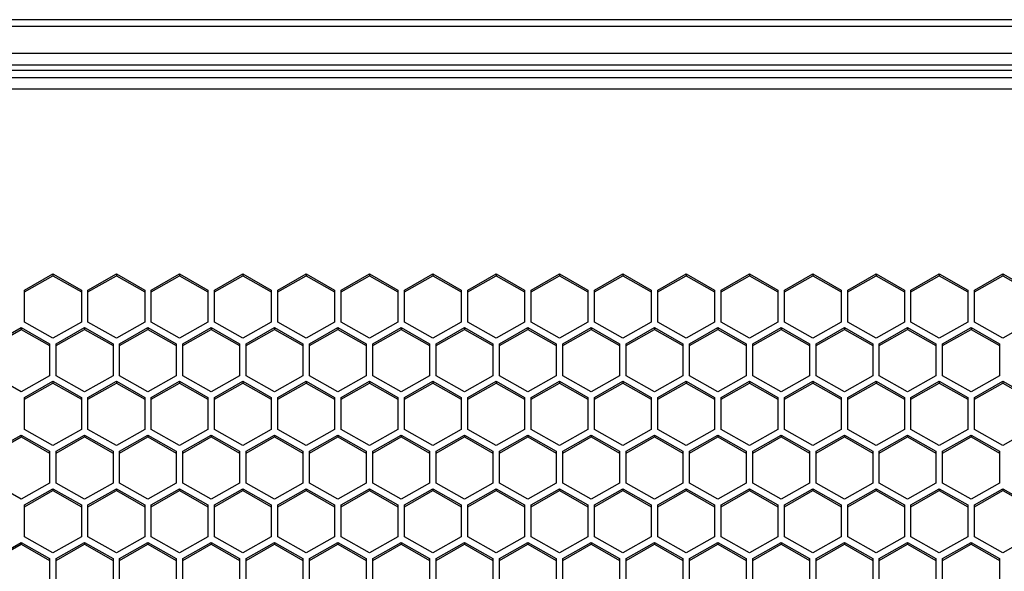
# Model space of a CAD drawing. Header units: millimetres. Extents: x -4202 to 34589, y -2795 to 14011.
# Tile 100 of 118: x -3376.51 to -3365.57, y 3241.28 to 3247.41. Entities that reach past the tile are written whole.
import ezdxf

# ---------------------------------------------------------------- set-up
doc = ezdxf.new("R2010")
doc.units = ezdxf.units.MM

msp = doc.modelspace()

# ---------------------------------------------------------------- linework, layer by layer
at = {"color": 7, "linetype": 'Continuous'}
for p, q in [((-3346.436, 3247.414), (-3511.276, 3247.414)), ((-3346.436, 3247.338), (-3511.276, 3247.338)), ((-3346.436, 3247.038), (-3511.276, 3247.038)), ((-3347.591, 3246.907), (-3510.131, 3246.907)), ((-3510.131, 3246.852), (-3347.591, 3246.852)), ((-3495.326, 3246.77), (-3347.591, 3246.77)), ((-3495.326, 3246.644), (-3347.591, 3246.644)), ((-3376.459, 3244.409), (-3376.144, 3244.588)), ((-3376.459, 3244.389), (-3376.144, 3244.567)), ((-3376.144, 3244.588), (-3376.144, 3244.567)), ((-3376.144, 3244.588), (-3375.829, 3244.409)), ((-3376.144, 3244.567), (-3375.829, 3244.389)), ((-3375.755, 3244.409), (-3375.44, 3244.588)), ((-3375.755, 3244.389), (-3375.44, 3244.567)), ((-3375.44, 3244.588), (-3375.44, 3244.567)), ((-3375.44, 3244.588), (-3375.125, 3244.409)), ((-3375.44, 3244.567), (-3375.125, 3244.389)), ((-3375.052, 3244.409), (-3374.737, 3244.588)), ((-3375.052, 3244.389), (-3374.737, 3244.567)), ((-3374.737, 3244.588), (-3374.737, 3244.567)), ((-3374.737, 3244.588), (-3374.422, 3244.409)), ((-3374.737, 3244.567), (-3374.422, 3244.389)), ((-3374.348, 3244.409), (-3374.033, 3244.588)), ((-3374.348, 3244.389), (-3374.033, 3244.567)), ((-3374.033, 3244.588), (-3374.033, 3244.567)), ((-3374.033, 3244.588), (-3373.718, 3244.409)), ((-3374.033, 3244.567), (-3373.718, 3244.389)), ((-3373.645, 3244.409), (-3373.33, 3244.588)), ((-3373.645, 3244.389), (-3373.33, 3244.567)), ((-3373.33, 3244.588), (-3373.33, 3244.567)), ((-3373.33, 3244.588), (-3373.015, 3244.409)), ((-3373.33, 3244.567), (-3373.015, 3244.389)), ((-3372.941, 3244.409), (-3372.626, 3244.588)), ((-3372.941, 3244.389), (-3372.626, 3244.567)), ((-3372.626, 3244.588), (-3372.626, 3244.567)), ((-3372.626, 3244.588), (-3372.311, 3244.409)), ((-3372.626, 3244.567), (-3372.311, 3244.389)), ((-3372.238, 3244.409), (-3371.923, 3244.588)), ((-3372.238, 3244.389), (-3371.923, 3244.567)), ((-3371.923, 3244.588), (-3371.923, 3244.567)), ((-3371.923, 3244.588), (-3371.608, 3244.409)), ((-3371.923, 3244.567), (-3371.608, 3244.389)), ((-3371.534, 3244.409), (-3371.219, 3244.588)), ((-3371.534, 3244.389), (-3371.219, 3244.567)), ((-3371.219, 3244.588), (-3371.219, 3244.567)), ((-3371.219, 3244.588), (-3370.904, 3244.409)), ((-3371.219, 3244.567), (-3370.904, 3244.389)), ((-3370.831, 3244.409), (-3370.516, 3244.588)), ((-3370.831, 3244.389), (-3370.516, 3244.567)), ((-3370.516, 3244.588), (-3370.516, 3244.567)), ((-3370.516, 3244.588), (-3370.201, 3244.409)), ((-3370.516, 3244.567), (-3370.201, 3244.389)), ((-3370.127, 3244.409), (-3369.812, 3244.588)), ((-3370.127, 3244.389), (-3369.812, 3244.567)), ((-3369.812, 3244.588), (-3369.812, 3244.567)), ((-3369.812, 3244.588), (-3369.497, 3244.409)), ((-3369.812, 3244.567), (-3369.497, 3244.389)), ((-3369.424, 3244.409), (-3369.109, 3244.588)), ((-3369.424, 3244.389), (-3369.109, 3244.567)), ((-3369.109, 3244.588), (-3369.109, 3244.567)), ((-3369.109, 3244.588), (-3368.794, 3244.409)), ((-3369.109, 3244.567), (-3368.794, 3244.389)), ((-3368.72, 3244.409), (-3368.405, 3244.588)), ((-3368.72, 3244.389), (-3368.405, 3244.567)), ((-3368.405, 3244.588), (-3368.405, 3244.567)), ((-3368.405, 3244.588), (-3368.09, 3244.409)), ((-3368.405, 3244.567), (-3368.09, 3244.389)), ((-3368.017, 3244.409), (-3367.702, 3244.588)), ((-3368.017, 3244.389), (-3367.702, 3244.567)), ((-3367.702, 3244.588), (-3367.702, 3244.567)), ((-3367.702, 3244.588), (-3367.387, 3244.409)), ((-3367.702, 3244.567), (-3367.387, 3244.389)), ((-3367.313, 3244.409), (-3366.998, 3244.588)), ((-3367.313, 3244.389), (-3366.998, 3244.567)), ((-3366.998, 3244.588), (-3366.998, 3244.567)), ((-3366.998, 3244.588), (-3366.683, 3244.409)), ((-3366.998, 3244.567), (-3366.683, 3244.389)), ((-3366.61, 3244.409), (-3366.295, 3244.588)), ((-3366.61, 3244.389), (-3366.295, 3244.567)), ((-3366.295, 3244.588), (-3366.295, 3244.567)), ((-3366.295, 3244.588), (-3365.98, 3244.409)), ((-3366.295, 3244.567), (-3365.98, 3244.389)), ((-3365.906, 3244.409), (-3365.591, 3244.588)), ((-3365.906, 3244.389), (-3365.591, 3244.567)), ((-3365.591, 3244.588), (-3365.591, 3244.567)), ((-3365.591, 3244.588), (-3365.276, 3244.409)), ((-3365.591, 3244.567), (-3365.276, 3244.389)), ((-3376.459, 3244.053), (-3376.459, 3244.409)), ((-3375.829, 3244.409), (-3375.829, 3244.053)), ((-3375.755, 3244.053), (-3375.755, 3244.409)), ((-3375.125, 3244.409), (-3375.125, 3244.053)), ((-3375.052, 3244.053), (-3375.052, 3244.409)), ((-3374.422, 3244.409), (-3374.422, 3244.053)), ((-3374.348, 3244.053), (-3374.348, 3244.409)), ((-3373.718, 3244.409), (-3373.718, 3244.053)), ((-3373.645, 3244.053), (-3373.645, 3244.409)), ((-3373.015, 3244.409), (-3373.015, 3244.053)), ((-3372.941, 3244.053), (-3372.941, 3244.409)), ((-3372.311, 3244.409), (-3372.311, 3244.053)), ((-3372.238, 3244.053), (-3372.238, 3244.409)), ((-3371.608, 3244.409), (-3371.608, 3244.053)), ((-3371.534, 3244.053), (-3371.534, 3244.409)), ((-3370.904, 3244.409), (-3370.904, 3244.053)), ((-3370.831, 3244.053), (-3370.831, 3244.409)), ((-3370.201, 3244.409), (-3370.201, 3244.053)), ((-3370.127, 3244.053), (-3370.127, 3244.409)), ((-3369.497, 3244.409), (-3369.497, 3244.053)), ((-3369.424, 3244.053), (-3369.424, 3244.409)), ((-3368.794, 3244.409), (-3368.794, 3244.053)), ((-3368.72, 3244.053), (-3368.72, 3244.409)), ((-3368.09, 3244.409), (-3368.09, 3244.053)), ((-3368.017, 3244.053), (-3368.017, 3244.409)), ((-3367.387, 3244.409), (-3367.387, 3244.053)), ((-3367.313, 3244.053), (-3367.313, 3244.409)), ((-3366.683, 3244.409), (-3366.683, 3244.053)), ((-3366.61, 3244.053), (-3366.61, 3244.409)), ((-3365.98, 3244.409), (-3365.98, 3244.053)), ((-3365.906, 3244.053), (-3365.906, 3244.409)), ((-3376.144, 3243.875), (-3376.459, 3244.053)), ((-3375.829, 3244.053), (-3376.144, 3243.875)), ((-3375.44, 3243.875), (-3375.755, 3244.053)), ((-3375.125, 3244.053), (-3375.44, 3243.875)), ((-3374.737, 3243.875), (-3375.052, 3244.053)), ((-3374.422, 3244.053), (-3374.737, 3243.875)), ((-3374.033, 3243.875), (-3374.348, 3244.053)), ((-3373.718, 3244.053), (-3374.033, 3243.875)), ((-3373.33, 3243.875), (-3373.645, 3244.053)), ((-3373.015, 3244.053), (-3373.33, 3243.875)), ((-3372.626, 3243.875), (-3372.941, 3244.053)), ((-3372.311, 3244.053), (-3372.626, 3243.875)), ((-3371.923, 3243.875), (-3372.238, 3244.053)), ((-3371.608, 3244.053), (-3371.923, 3243.875)), ((-3371.219, 3243.875), (-3371.534, 3244.053)), ((-3370.904, 3244.053), (-3371.219, 3243.875)), ((-3370.516, 3243.875), (-3370.831, 3244.053)), ((-3370.201, 3244.053), (-3370.516, 3243.875)), ((-3369.812, 3243.875), (-3370.127, 3244.053)), ((-3369.497, 3244.053), (-3369.812, 3243.875)), ((-3369.109, 3243.875), (-3369.424, 3244.053)), ((-3368.794, 3244.053), (-3369.109, 3243.875)), ((-3368.405, 3243.875), (-3368.72, 3244.053)), ((-3368.09, 3244.053), (-3368.405, 3243.875)), ((-3367.702, 3243.875), (-3368.017, 3244.053)), ((-3367.387, 3244.053), (-3367.702, 3243.875)), ((-3366.998, 3243.875), (-3367.313, 3244.053)), ((-3366.683, 3244.053), (-3366.998, 3243.875)), ((-3366.295, 3243.875), (-3366.61, 3244.053)), ((-3365.98, 3244.053), (-3366.295, 3243.875)), ((-3365.591, 3243.875), (-3365.906, 3244.053)), ((-3365.276, 3244.053), (-3365.591, 3243.875)), ((-3376.811, 3243.812), (-3376.496, 3243.991)), ((-3376.811, 3243.792), (-3376.496, 3243.97)), ((-3376.496, 3243.991), (-3376.496, 3243.97)), ((-3376.496, 3243.991), (-3376.181, 3243.812)), ((-3376.496, 3243.97), (-3376.181, 3243.792)), ((-3376.107, 3243.812), (-3375.792, 3243.991)), ((-3376.107, 3243.792), (-3375.792, 3243.97)), ((-3375.792, 3243.991), (-3375.792, 3243.97)), ((-3375.792, 3243.991), (-3375.477, 3243.812)), ((-3375.792, 3243.97), (-3375.477, 3243.792)), ((-3375.404, 3243.812), (-3375.089, 3243.991)), ((-3375.404, 3243.792), (-3375.089, 3243.97)), ((-3375.089, 3243.991), (-3375.089, 3243.97)), ((-3375.089, 3243.991), (-3374.774, 3243.812)), ((-3375.089, 3243.97), (-3374.774, 3243.792)), ((-3374.7, 3243.812), (-3374.385, 3243.991)), ((-3374.7, 3243.792), (-3374.385, 3243.97)), ((-3374.385, 3243.991), (-3374.385, 3243.97)), ((-3374.385, 3243.991), (-3374.07, 3243.812)), ((-3374.385, 3243.97), (-3374.07, 3243.792)), ((-3373.997, 3243.812), (-3373.682, 3243.991)), ((-3373.997, 3243.792), (-3373.682, 3243.97)), ((-3373.682, 3243.991), (-3373.682, 3243.97)), ((-3373.682, 3243.991), (-3373.367, 3243.812)), ((-3373.682, 3243.97), (-3373.367, 3243.792)), ((-3373.293, 3243.812), (-3372.978, 3243.991)), ((-3373.293, 3243.792), (-3372.978, 3243.97)), ((-3372.978, 3243.991), (-3372.978, 3243.97)), ((-3372.978, 3243.991), (-3372.663, 3243.812)), ((-3372.978, 3243.97), (-3372.663, 3243.792)), ((-3372.59, 3243.812), (-3372.275, 3243.991)), ((-3372.59, 3243.792), (-3372.275, 3243.97)), ((-3372.275, 3243.991), (-3372.275, 3243.97)), ((-3372.275, 3243.991), (-3371.96, 3243.812)), ((-3372.275, 3243.97), (-3371.96, 3243.792)), ((-3371.886, 3243.812), (-3371.571, 3243.991)), ((-3371.886, 3243.792), (-3371.571, 3243.97)), ((-3371.571, 3243.991), (-3371.571, 3243.97)), ((-3371.571, 3243.991), (-3371.256, 3243.812)), ((-3371.571, 3243.97), (-3371.256, 3243.792)), ((-3371.183, 3243.812), (-3370.868, 3243.991)), ((-3371.183, 3243.792), (-3370.868, 3243.97)), ((-3370.868, 3243.991), (-3370.868, 3243.97)), ((-3370.868, 3243.991), (-3370.553, 3243.812)), ((-3370.868, 3243.97), (-3370.553, 3243.792)), ((-3370.479, 3243.812), (-3370.164, 3243.991)), ((-3370.479, 3243.792), (-3370.164, 3243.97)), ((-3370.164, 3243.991), (-3370.164, 3243.97)), ((-3370.164, 3243.991), (-3369.849, 3243.812)), ((-3370.164, 3243.97), (-3369.849, 3243.792)), ((-3369.776, 3243.812), (-3369.461, 3243.991)), ((-3369.776, 3243.792), (-3369.461, 3243.97)), ((-3369.461, 3243.991), (-3369.461, 3243.97)), ((-3369.461, 3243.991), (-3369.146, 3243.812)), ((-3369.461, 3243.97), (-3369.146, 3243.792)), ((-3369.072, 3243.812), (-3368.757, 3243.991)), ((-3369.072, 3243.792), (-3368.757, 3243.97)), ((-3368.757, 3243.991), (-3368.757, 3243.97)), ((-3368.757, 3243.991), (-3368.442, 3243.812)), ((-3368.757, 3243.97), (-3368.442, 3243.792)), ((-3368.369, 3243.812), (-3368.054, 3243.991)), ((-3368.369, 3243.792), (-3368.054, 3243.97)), ((-3368.054, 3243.991), (-3368.054, 3243.97)), ((-3368.054, 3243.991), (-3367.739, 3243.812)), ((-3368.054, 3243.97), (-3367.739, 3243.792)), ((-3367.665, 3243.812), (-3367.35, 3243.991)), ((-3367.665, 3243.792), (-3367.35, 3243.97)), ((-3367.35, 3243.991), (-3367.35, 3243.97)), ((-3367.35, 3243.991), (-3367.035, 3243.812)), ((-3367.35, 3243.97), (-3367.035, 3243.792)), ((-3366.962, 3243.812), (-3366.647, 3243.991)), ((-3366.962, 3243.792), (-3366.647, 3243.97)), ((-3366.647, 3243.991), (-3366.647, 3243.97)), ((-3366.647, 3243.991), (-3366.332, 3243.812)), ((-3366.647, 3243.97), (-3366.332, 3243.792)), ((-3366.258, 3243.812), (-3365.943, 3243.991)), ((-3366.258, 3243.792), (-3365.943, 3243.97)), ((-3365.943, 3243.991), (-3365.943, 3243.97)), ((-3365.943, 3243.991), (-3365.628, 3243.812)), ((-3365.943, 3243.97), (-3365.628, 3243.792)), ((-3376.181, 3243.812), (-3376.181, 3243.456)), ((-3376.107, 3243.456), (-3376.107, 3243.812)), ((-3375.477, 3243.812), (-3375.477, 3243.456)), ((-3375.404, 3243.456), (-3375.404, 3243.812)), ((-3374.774, 3243.812), (-3374.774, 3243.456)), ((-3374.7, 3243.456), (-3374.7, 3243.812)), ((-3374.07, 3243.812), (-3374.07, 3243.456)), ((-3373.997, 3243.456), (-3373.997, 3243.812)), ((-3373.367, 3243.812), (-3373.367, 3243.456)), ((-3373.293, 3243.456), (-3373.293, 3243.812)), ((-3372.663, 3243.812), (-3372.663, 3243.456)), ((-3372.59, 3243.456), (-3372.59, 3243.812)), ((-3371.96, 3243.812), (-3371.96, 3243.456)), ((-3371.886, 3243.456), (-3371.886, 3243.812)), ((-3371.256, 3243.812), (-3371.256, 3243.456)), ((-3371.183, 3243.456), (-3371.183, 3243.812)), ((-3370.553, 3243.812), (-3370.553, 3243.456)), ((-3370.479, 3243.456), (-3370.479, 3243.812)), ((-3369.849, 3243.812), (-3369.849, 3243.456)), ((-3369.776, 3243.456), (-3369.776, 3243.812)), ((-3369.146, 3243.812), (-3369.146, 3243.456)), ((-3369.072, 3243.456), (-3369.072, 3243.812)), ((-3368.442, 3243.812), (-3368.442, 3243.456)), ((-3368.369, 3243.456), (-3368.369, 3243.812)), ((-3367.739, 3243.812), (-3367.739, 3243.456)), ((-3367.665, 3243.456), (-3367.665, 3243.812)), ((-3367.035, 3243.812), (-3367.035, 3243.456)), ((-3366.962, 3243.456), (-3366.962, 3243.812)), ((-3366.332, 3243.812), (-3366.332, 3243.456)), ((-3366.258, 3243.456), (-3366.258, 3243.812)), ((-3365.628, 3243.812), (-3365.628, 3243.456)), ((-3376.496, 3243.278), (-3376.811, 3243.456)), ((-3376.181, 3243.456), (-3376.496, 3243.278)), ((-3376.459, 3243.215), (-3376.144, 3243.394)), ((-3376.459, 3243.194), (-3376.144, 3243.373)), ((-3376.144, 3243.394), (-3376.144, 3243.373)), ((-3376.144, 3243.394), (-3375.829, 3243.215)), ((-3376.144, 3243.373), (-3375.829, 3243.194)), ((-3375.792, 3243.278), (-3376.107, 3243.456)), ((-3375.477, 3243.456), (-3375.792, 3243.278)), ((-3375.755, 3243.215), (-3375.44, 3243.394)), ((-3375.755, 3243.194), (-3375.44, 3243.373)), ((-3375.44, 3243.394), (-3375.44, 3243.373)), ((-3375.44, 3243.394), (-3375.125, 3243.215)), ((-3375.44, 3243.373), (-3375.125, 3243.194)), ((-3375.089, 3243.278), (-3375.404, 3243.456)), ((-3374.774, 3243.456), (-3375.089, 3243.278)), ((-3375.052, 3243.215), (-3374.737, 3243.394)), ((-3375.052, 3243.194), (-3374.737, 3243.373)), ((-3374.737, 3243.394), (-3374.737, 3243.373)), ((-3374.737, 3243.394), (-3374.422, 3243.215)), ((-3374.737, 3243.373), (-3374.422, 3243.194)), ((-3374.385, 3243.278), (-3374.7, 3243.456)), ((-3374.07, 3243.456), (-3374.385, 3243.278)), ((-3374.348, 3243.215), (-3374.033, 3243.394)), ((-3374.348, 3243.194), (-3374.033, 3243.373)), ((-3374.033, 3243.394), (-3374.033, 3243.373)), ((-3374.033, 3243.394), (-3373.718, 3243.215)), ((-3374.033, 3243.373), (-3373.718, 3243.194)), ((-3373.682, 3243.278), (-3373.997, 3243.456)), ((-3373.367, 3243.456), (-3373.682, 3243.278)), ((-3373.645, 3243.215), (-3373.33, 3243.394)), ((-3373.645, 3243.194), (-3373.33, 3243.373)), ((-3373.33, 3243.394), (-3373.33, 3243.373)), ((-3373.33, 3243.394), (-3373.015, 3243.215)), ((-3373.33, 3243.373), (-3373.015, 3243.194)), ((-3372.978, 3243.278), (-3373.293, 3243.456)), ((-3372.663, 3243.456), (-3372.978, 3243.278)), ((-3372.941, 3243.215), (-3372.626, 3243.394)), ((-3372.941, 3243.194), (-3372.626, 3243.373)), ((-3372.626, 3243.394), (-3372.626, 3243.373)), ((-3372.626, 3243.394), (-3372.311, 3243.215)), ((-3372.626, 3243.373), (-3372.311, 3243.194)), ((-3372.275, 3243.278), (-3372.59, 3243.456)), ((-3371.96, 3243.456), (-3372.275, 3243.278)), ((-3372.238, 3243.215), (-3371.923, 3243.394)), ((-3372.238, 3243.194), (-3371.923, 3243.373)), ((-3371.923, 3243.394), (-3371.923, 3243.373)), ((-3371.923, 3243.394), (-3371.608, 3243.215)), ((-3371.923, 3243.373), (-3371.608, 3243.194)), ((-3371.571, 3243.278), (-3371.886, 3243.456)), ((-3371.256, 3243.456), (-3371.571, 3243.278)), ((-3371.534, 3243.215), (-3371.219, 3243.394)), ((-3371.534, 3243.194), (-3371.219, 3243.373)), ((-3371.219, 3243.394), (-3371.219, 3243.373)), ((-3371.219, 3243.394), (-3370.904, 3243.215)), ((-3371.219, 3243.373), (-3370.904, 3243.194)), ((-3370.868, 3243.278), (-3371.183, 3243.456)), ((-3370.553, 3243.456), (-3370.868, 3243.278)), ((-3370.831, 3243.215), (-3370.516, 3243.394)), ((-3370.831, 3243.194), (-3370.516, 3243.373)), ((-3370.516, 3243.394), (-3370.516, 3243.373)), ((-3370.516, 3243.394), (-3370.201, 3243.215)), ((-3370.516, 3243.373), (-3370.201, 3243.194)), ((-3370.164, 3243.278), (-3370.479, 3243.456)), ((-3369.849, 3243.456), (-3370.164, 3243.278)), ((-3370.127, 3243.215), (-3369.812, 3243.394)), ((-3370.127, 3243.194), (-3369.812, 3243.373)), ((-3369.812, 3243.394), (-3369.812, 3243.373)), ((-3369.812, 3243.394), (-3369.497, 3243.215)), ((-3369.812, 3243.373), (-3369.497, 3243.194)), ((-3369.461, 3243.278), (-3369.776, 3243.456)), ((-3369.146, 3243.456), (-3369.461, 3243.278)), ((-3369.424, 3243.215), (-3369.109, 3243.394)), ((-3369.424, 3243.194), (-3369.109, 3243.373)), ((-3369.109, 3243.394), (-3369.109, 3243.373)), ((-3369.109, 3243.394), (-3368.794, 3243.215)), ((-3369.109, 3243.373), (-3368.794, 3243.194)), ((-3368.757, 3243.278), (-3369.072, 3243.456)), ((-3368.442, 3243.456), (-3368.757, 3243.278)), ((-3368.72, 3243.215), (-3368.405, 3243.394)), ((-3368.72, 3243.194), (-3368.405, 3243.373)), ((-3368.405, 3243.394), (-3368.405, 3243.373)), ((-3368.405, 3243.394), (-3368.09, 3243.215)), ((-3368.405, 3243.373), (-3368.09, 3243.194)), ((-3368.054, 3243.278), (-3368.369, 3243.456)), ((-3367.739, 3243.456), (-3368.054, 3243.278)), ((-3368.017, 3243.215), (-3367.702, 3243.394)), ((-3368.017, 3243.194), (-3367.702, 3243.373)), ((-3367.702, 3243.394), (-3367.702, 3243.373)), ((-3367.702, 3243.394), (-3367.387, 3243.215)), ((-3367.702, 3243.373), (-3367.387, 3243.194)), ((-3367.35, 3243.278), (-3367.665, 3243.456)), ((-3367.035, 3243.456), (-3367.35, 3243.278)), ((-3367.313, 3243.215), (-3366.998, 3243.394)), ((-3367.313, 3243.194), (-3366.998, 3243.373)), ((-3366.998, 3243.394), (-3366.998, 3243.373)), ((-3366.998, 3243.394), (-3366.683, 3243.215)), ((-3366.998, 3243.373), (-3366.683, 3243.194)), ((-3366.647, 3243.278), (-3366.962, 3243.456)), ((-3366.332, 3243.456), (-3366.647, 3243.278)), ((-3366.61, 3243.215), (-3366.295, 3243.394)), ((-3366.61, 3243.194), (-3366.295, 3243.373)), ((-3366.295, 3243.394), (-3366.295, 3243.373)), ((-3366.295, 3243.394), (-3365.98, 3243.215)), ((-3366.295, 3243.373), (-3365.98, 3243.194)), ((-3365.943, 3243.278), (-3366.258, 3243.456)), ((-3365.628, 3243.456), (-3365.943, 3243.278)), ((-3365.906, 3243.215), (-3365.591, 3243.394)), ((-3365.906, 3243.194), (-3365.591, 3243.373)), ((-3365.591, 3243.394), (-3365.591, 3243.373)), ((-3365.591, 3243.394), (-3365.276, 3243.215)), ((-3365.591, 3243.373), (-3365.276, 3243.194)), ((-3376.459, 3242.859), (-3376.459, 3243.215)), ((-3375.829, 3243.215), (-3375.829, 3242.859)), ((-3375.755, 3242.859), (-3375.755, 3243.215)), ((-3375.125, 3243.215), (-3375.125, 3242.859)), ((-3375.052, 3242.859), (-3375.052, 3243.215)), ((-3374.422, 3243.215), (-3374.422, 3242.859)), ((-3374.348, 3242.859), (-3374.348, 3243.215)), ((-3373.718, 3243.215), (-3373.718, 3242.859)), ((-3373.645, 3242.859), (-3373.645, 3243.215)), ((-3373.015, 3243.215), (-3373.015, 3242.859)), ((-3372.941, 3242.859), (-3372.941, 3243.215)), ((-3372.311, 3243.215), (-3372.311, 3242.859)), ((-3372.238, 3242.859), (-3372.238, 3243.215)), ((-3371.608, 3243.215), (-3371.608, 3242.859)), ((-3371.534, 3242.859), (-3371.534, 3243.215)), ((-3370.904, 3243.215), (-3370.904, 3242.859)), ((-3370.831, 3242.859), (-3370.831, 3243.215)), ((-3370.201, 3243.215), (-3370.201, 3242.859)), ((-3370.127, 3242.859), (-3370.127, 3243.215)), ((-3369.497, 3243.215), (-3369.497, 3242.859)), ((-3369.424, 3242.859), (-3369.424, 3243.215)), ((-3368.794, 3243.215), (-3368.794, 3242.859)), ((-3368.72, 3242.859), (-3368.72, 3243.215)), ((-3368.09, 3243.215), (-3368.09, 3242.859)), ((-3368.017, 3242.859), (-3368.017, 3243.215)), ((-3367.387, 3243.215), (-3367.387, 3242.859)), ((-3367.313, 3242.859), (-3367.313, 3243.215)), ((-3366.683, 3243.215), (-3366.683, 3242.859)), ((-3366.61, 3242.859), (-3366.61, 3243.215)), ((-3365.98, 3243.215), (-3365.98, 3242.859)), ((-3365.906, 3242.859), (-3365.906, 3243.215)), ((-3376.144, 3242.681), (-3376.459, 3242.859)), ((-3375.829, 3242.859), (-3376.144, 3242.681)), ((-3375.44, 3242.681), (-3375.755, 3242.859)), ((-3375.125, 3242.859), (-3375.44, 3242.681)), ((-3374.737, 3242.681), (-3375.052, 3242.859)), ((-3374.422, 3242.859), (-3374.737, 3242.681)), ((-3374.033, 3242.681), (-3374.348, 3242.859)), ((-3373.718, 3242.859), (-3374.033, 3242.681)), ((-3373.33, 3242.681), (-3373.645, 3242.859)), ((-3373.015, 3242.859), (-3373.33, 3242.681)), ((-3372.626, 3242.681), (-3372.941, 3242.859)), ((-3372.311, 3242.859), (-3372.626, 3242.681)), ((-3371.923, 3242.681), (-3372.238, 3242.859)), ((-3371.608, 3242.859), (-3371.923, 3242.681)), ((-3371.219, 3242.681), (-3371.534, 3242.859)), ((-3370.904, 3242.859), (-3371.219, 3242.681)), ((-3370.516, 3242.681), (-3370.831, 3242.859)), ((-3370.201, 3242.859), (-3370.516, 3242.681)), ((-3369.812, 3242.681), (-3370.127, 3242.859)), ((-3369.497, 3242.859), (-3369.812, 3242.681)), ((-3369.109, 3242.681), (-3369.424, 3242.859)), ((-3368.794, 3242.859), (-3369.109, 3242.681)), ((-3368.405, 3242.681), (-3368.72, 3242.859)), ((-3368.09, 3242.859), (-3368.405, 3242.681)), ((-3367.702, 3242.681), (-3368.017, 3242.859)), ((-3367.387, 3242.859), (-3367.702, 3242.681)), ((-3366.998, 3242.681), (-3367.313, 3242.859)), ((-3366.683, 3242.859), (-3366.998, 3242.681)), ((-3366.295, 3242.681), (-3366.61, 3242.859)), ((-3365.98, 3242.859), (-3366.295, 3242.681)), ((-3365.591, 3242.681), (-3365.906, 3242.859)), ((-3365.276, 3242.859), (-3365.591, 3242.681)), ((-3376.811, 3242.618), (-3376.496, 3242.797)), ((-3376.811, 3242.597), (-3376.496, 3242.776)), ((-3376.496, 3242.797), (-3376.496, 3242.776)), ((-3376.496, 3242.797), (-3376.181, 3242.618)), ((-3376.496, 3242.776), (-3376.181, 3242.597)), ((-3376.107, 3242.618), (-3375.792, 3242.797)), ((-3376.107, 3242.597), (-3375.792, 3242.776)), ((-3375.792, 3242.797), (-3375.792, 3242.776)), ((-3375.792, 3242.797), (-3375.477, 3242.618)), ((-3375.792, 3242.776), (-3375.477, 3242.597)), ((-3375.404, 3242.618), (-3375.089, 3242.797)), ((-3375.404, 3242.597), (-3375.089, 3242.776)), ((-3375.089, 3242.797), (-3375.089, 3242.776)), ((-3375.089, 3242.797), (-3374.774, 3242.618)), ((-3375.089, 3242.776), (-3374.774, 3242.597)), ((-3374.7, 3242.618), (-3374.385, 3242.797)), ((-3374.7, 3242.597), (-3374.385, 3242.776)), ((-3374.385, 3242.797), (-3374.385, 3242.776)), ((-3374.385, 3242.797), (-3374.07, 3242.618)), ((-3374.385, 3242.776), (-3374.07, 3242.597)), ((-3373.997, 3242.618), (-3373.682, 3242.797)), ((-3373.997, 3242.597), (-3373.682, 3242.776)), ((-3373.682, 3242.797), (-3373.682, 3242.776)), ((-3373.682, 3242.797), (-3373.367, 3242.618)), ((-3373.682, 3242.776), (-3373.367, 3242.597)), ((-3373.293, 3242.618), (-3372.978, 3242.797)), ((-3373.293, 3242.597), (-3372.978, 3242.776)), ((-3372.978, 3242.797), (-3372.978, 3242.776)), ((-3372.978, 3242.797), (-3372.663, 3242.618)), ((-3372.978, 3242.776), (-3372.663, 3242.597)), ((-3372.59, 3242.618), (-3372.275, 3242.797)), ((-3372.59, 3242.597), (-3372.275, 3242.776)), ((-3372.275, 3242.797), (-3372.275, 3242.776)), ((-3372.275, 3242.797), (-3371.96, 3242.618)), ((-3372.275, 3242.776), (-3371.96, 3242.597)), ((-3371.886, 3242.618), (-3371.571, 3242.797)), ((-3371.886, 3242.597), (-3371.571, 3242.776)), ((-3371.571, 3242.797), (-3371.571, 3242.776)), ((-3371.571, 3242.797), (-3371.256, 3242.618)), ((-3371.571, 3242.776), (-3371.256, 3242.597)), ((-3371.183, 3242.618), (-3370.868, 3242.797)), ((-3371.183, 3242.597), (-3370.868, 3242.776)), ((-3370.868, 3242.797), (-3370.868, 3242.776)), ((-3370.868, 3242.797), (-3370.553, 3242.618)), ((-3370.868, 3242.776), (-3370.553, 3242.597)), ((-3370.479, 3242.618), (-3370.164, 3242.797)), ((-3370.479, 3242.597), (-3370.164, 3242.776)), ((-3370.164, 3242.797), (-3370.164, 3242.776)), ((-3370.164, 3242.797), (-3369.849, 3242.618)), ((-3370.164, 3242.776), (-3369.849, 3242.597)), ((-3369.776, 3242.618), (-3369.461, 3242.797)), ((-3369.776, 3242.597), (-3369.461, 3242.776)), ((-3369.461, 3242.797), (-3369.461, 3242.776)), ((-3369.461, 3242.797), (-3369.146, 3242.618)), ((-3369.461, 3242.776), (-3369.146, 3242.597)), ((-3369.072, 3242.618), (-3368.757, 3242.797)), ((-3369.072, 3242.597), (-3368.757, 3242.776)), ((-3368.757, 3242.797), (-3368.757, 3242.776)), ((-3368.757, 3242.797), (-3368.442, 3242.618)), ((-3368.757, 3242.776), (-3368.442, 3242.597)), ((-3368.369, 3242.618), (-3368.054, 3242.797)), ((-3368.369, 3242.597), (-3368.054, 3242.776)), ((-3368.054, 3242.797), (-3368.054, 3242.776)), ((-3368.054, 3242.797), (-3367.739, 3242.618)), ((-3368.054, 3242.776), (-3367.739, 3242.597)), ((-3367.665, 3242.618), (-3367.35, 3242.797)), ((-3367.665, 3242.597), (-3367.35, 3242.776)), ((-3367.35, 3242.797), (-3367.35, 3242.776)), ((-3367.35, 3242.797), (-3367.035, 3242.618)), ((-3367.35, 3242.776), (-3367.035, 3242.597)), ((-3366.962, 3242.618), (-3366.647, 3242.797)), ((-3366.962, 3242.597), (-3366.647, 3242.776)), ((-3366.647, 3242.797), (-3366.647, 3242.776)), ((-3366.647, 3242.797), (-3366.332, 3242.618)), ((-3366.647, 3242.776), (-3366.332, 3242.597)), ((-3366.258, 3242.618), (-3365.943, 3242.797)), ((-3366.258, 3242.597), (-3365.943, 3242.776)), ((-3365.943, 3242.797), (-3365.943, 3242.776)), ((-3365.943, 3242.797), (-3365.628, 3242.618)), ((-3365.943, 3242.776), (-3365.628, 3242.597)), ((-3376.181, 3242.618), (-3376.181, 3242.262)), ((-3376.107, 3242.262), (-3376.107, 3242.618)), ((-3375.477, 3242.618), (-3375.477, 3242.262)), ((-3375.404, 3242.262), (-3375.404, 3242.618)), ((-3374.774, 3242.618), (-3374.774, 3242.262)), ((-3374.7, 3242.262), (-3374.7, 3242.618)), ((-3374.07, 3242.618), (-3374.07, 3242.262)), ((-3373.997, 3242.262), (-3373.997, 3242.618)), ((-3373.367, 3242.618), (-3373.367, 3242.262)), ((-3373.293, 3242.262), (-3373.293, 3242.618)), ((-3372.663, 3242.618), (-3372.663, 3242.262)), ((-3372.59, 3242.262), (-3372.59, 3242.618)), ((-3371.96, 3242.618), (-3371.96, 3242.262)), ((-3371.886, 3242.262), (-3371.886, 3242.618)), ((-3371.256, 3242.618), (-3371.256, 3242.262)), ((-3371.183, 3242.262), (-3371.183, 3242.618)), ((-3370.553, 3242.618), (-3370.553, 3242.262)), ((-3370.479, 3242.262), (-3370.479, 3242.618)), ((-3369.849, 3242.618), (-3369.849, 3242.262)), ((-3369.776, 3242.262), (-3369.776, 3242.618)), ((-3369.146, 3242.618), (-3369.146, 3242.262)), ((-3369.072, 3242.262), (-3369.072, 3242.618)), ((-3368.442, 3242.618), (-3368.442, 3242.262)), ((-3368.369, 3242.262), (-3368.369, 3242.618)), ((-3367.739, 3242.618), (-3367.739, 3242.262)), ((-3367.665, 3242.262), (-3367.665, 3242.618)), ((-3367.035, 3242.618), (-3367.035, 3242.262)), ((-3366.962, 3242.262), (-3366.962, 3242.618)), ((-3366.332, 3242.618), (-3366.332, 3242.262)), ((-3366.258, 3242.262), (-3366.258, 3242.618)), ((-3365.628, 3242.618), (-3365.628, 3242.262)), ((-3376.496, 3242.084), (-3376.811, 3242.262)), ((-3376.181, 3242.262), (-3376.496, 3242.084)), ((-3375.792, 3242.084), (-3376.107, 3242.262)), ((-3375.477, 3242.262), (-3375.792, 3242.084)), ((-3375.089, 3242.084), (-3375.404, 3242.262)), ((-3374.774, 3242.262), (-3375.089, 3242.084)), ((-3374.385, 3242.084), (-3374.7, 3242.262)), ((-3374.07, 3242.262), (-3374.385, 3242.084)), ((-3373.682, 3242.084), (-3373.997, 3242.262)), ((-3373.367, 3242.262), (-3373.682, 3242.084)), ((-3372.978, 3242.084), (-3373.293, 3242.262)), ((-3372.663, 3242.262), (-3372.978, 3242.084)), ((-3372.275, 3242.084), (-3372.59, 3242.262)), ((-3371.96, 3242.262), (-3372.275, 3242.084)), ((-3371.571, 3242.084), (-3371.886, 3242.262)), ((-3371.256, 3242.262), (-3371.571, 3242.084)), ((-3370.868, 3242.084), (-3371.183, 3242.262)), ((-3370.553, 3242.262), (-3370.868, 3242.084)), ((-3370.164, 3242.084), (-3370.479, 3242.262)), ((-3369.849, 3242.262), (-3370.164, 3242.084)), ((-3369.461, 3242.084), (-3369.776, 3242.262)), ((-3369.146, 3242.262), (-3369.461, 3242.084)), ((-3368.757, 3242.084), (-3369.072, 3242.262)), ((-3368.442, 3242.262), (-3368.757, 3242.084)), ((-3368.054, 3242.084), (-3368.369, 3242.262)), ((-3367.739, 3242.262), (-3368.054, 3242.084)), ((-3367.35, 3242.084), (-3367.665, 3242.262)), ((-3367.035, 3242.262), (-3367.35, 3242.084)), ((-3366.647, 3242.084), (-3366.962, 3242.262)), ((-3366.332, 3242.262), (-3366.647, 3242.084)), ((-3365.943, 3242.084), (-3366.258, 3242.262)), ((-3365.628, 3242.262), (-3365.943, 3242.084)), ((-3376.459, 3242.021), (-3376.144, 3242.2)), ((-3376.459, 3242), (-3376.144, 3242.179)), ((-3376.144, 3242.2), (-3376.144, 3242.179)), ((-3376.144, 3242.2), (-3375.829, 3242.021)), ((-3376.144, 3242.179), (-3375.829, 3242)), ((-3375.755, 3242.021), (-3375.44, 3242.2)), ((-3375.755, 3242), (-3375.44, 3242.179)), ((-3375.44, 3242.2), (-3375.44, 3242.179)), ((-3375.44, 3242.2), (-3375.125, 3242.021)), ((-3375.44, 3242.179), (-3375.125, 3242)), ((-3375.052, 3242.021), (-3374.737, 3242.2)), ((-3375.052, 3242), (-3374.737, 3242.179)), ((-3374.737, 3242.2), (-3374.737, 3242.179)), ((-3374.737, 3242.2), (-3374.422, 3242.021)), ((-3374.737, 3242.179), (-3374.422, 3242)), ((-3374.348, 3242.021), (-3374.033, 3242.2)), ((-3374.348, 3242), (-3374.033, 3242.179)), ((-3374.033, 3242.2), (-3374.033, 3242.179)), ((-3374.033, 3242.2), (-3373.718, 3242.021)), ((-3374.033, 3242.179), (-3373.718, 3242)), ((-3373.645, 3242.021), (-3373.33, 3242.2)), ((-3373.645, 3242), (-3373.33, 3242.179)), ((-3373.33, 3242.2), (-3373.33, 3242.179)), ((-3373.33, 3242.2), (-3373.015, 3242.021)), ((-3373.33, 3242.179), (-3373.015, 3242)), ((-3372.941, 3242.021), (-3372.626, 3242.2)), ((-3372.941, 3242), (-3372.626, 3242.179)), ((-3372.626, 3242.2), (-3372.626, 3242.179)), ((-3372.626, 3242.2), (-3372.311, 3242.021)), ((-3372.626, 3242.179), (-3372.311, 3242)), ((-3372.238, 3242.021), (-3371.923, 3242.2)), ((-3372.238, 3242), (-3371.923, 3242.179)), ((-3371.923, 3242.2), (-3371.923, 3242.179)), ((-3371.923, 3242.2), (-3371.608, 3242.021)), ((-3371.923, 3242.179), (-3371.608, 3242)), ((-3371.534, 3242.021), (-3371.219, 3242.2)), ((-3371.534, 3242), (-3371.219, 3242.179)), ((-3371.219, 3242.2), (-3371.219, 3242.179)), ((-3371.219, 3242.2), (-3370.904, 3242.021)), ((-3371.219, 3242.179), (-3370.904, 3242)), ((-3370.831, 3242.021), (-3370.516, 3242.2)), ((-3370.831, 3242), (-3370.516, 3242.179)), ((-3370.516, 3242.2), (-3370.516, 3242.179)), ((-3370.516, 3242.2), (-3370.201, 3242.021)), ((-3370.516, 3242.179), (-3370.201, 3242)), ((-3370.127, 3242.021), (-3369.812, 3242.2)), ((-3370.127, 3242), (-3369.812, 3242.179)), ((-3369.812, 3242.2), (-3369.812, 3242.179)), ((-3369.812, 3242.2), (-3369.497, 3242.021)), ((-3369.812, 3242.179), (-3369.497, 3242)), ((-3369.424, 3242.021), (-3369.109, 3242.2)), ((-3369.424, 3242), (-3369.109, 3242.179)), ((-3369.109, 3242.2), (-3369.109, 3242.179)), ((-3369.109, 3242.2), (-3368.794, 3242.021)), ((-3369.109, 3242.179), (-3368.794, 3242)), ((-3368.72, 3242.021), (-3368.405, 3242.2)), ((-3368.72, 3242), (-3368.405, 3242.179)), ((-3368.405, 3242.2), (-3368.405, 3242.179)), ((-3368.405, 3242.2), (-3368.09, 3242.021)), ((-3368.405, 3242.179), (-3368.09, 3242)), ((-3368.017, 3242.021), (-3367.702, 3242.2)), ((-3368.017, 3242), (-3367.702, 3242.179)), ((-3367.702, 3242.2), (-3367.702, 3242.179)), ((-3367.702, 3242.2), (-3367.387, 3242.021)), ((-3367.702, 3242.179), (-3367.387, 3242)), ((-3367.313, 3242.021), (-3366.998, 3242.2)), ((-3367.313, 3242), (-3366.998, 3242.179)), ((-3366.998, 3242.2), (-3366.998, 3242.179)), ((-3366.998, 3242.2), (-3366.683, 3242.021)), ((-3366.998, 3242.179), (-3366.683, 3242)), ((-3366.61, 3242.021), (-3366.295, 3242.2)), ((-3366.61, 3242), (-3366.295, 3242.179)), ((-3366.295, 3242.2), (-3366.295, 3242.179)), ((-3366.295, 3242.2), (-3365.98, 3242.021)), ((-3366.295, 3242.179), (-3365.98, 3242)), ((-3365.906, 3242.021), (-3365.591, 3242.2)), ((-3365.906, 3242), (-3365.591, 3242.179)), ((-3365.591, 3242.2), (-3365.591, 3242.179)), ((-3365.591, 3242.2), (-3365.276, 3242.021)), ((-3365.591, 3242.179), (-3365.276, 3242)), ((-3376.459, 3241.665), (-3376.459, 3242.021)), ((-3375.829, 3242.021), (-3375.829, 3241.665)), ((-3375.755, 3241.665), (-3375.755, 3242.021)), ((-3375.125, 3242.021), (-3375.125, 3241.665)), ((-3375.052, 3241.665), (-3375.052, 3242.021)), ((-3374.422, 3242.021), (-3374.422, 3241.665)), ((-3374.348, 3241.665), (-3374.348, 3242.021)), ((-3373.718, 3242.021), (-3373.718, 3241.665)), ((-3373.645, 3241.665), (-3373.645, 3242.021)), ((-3373.015, 3242.021), (-3373.015, 3241.665)), ((-3372.941, 3241.665), (-3372.941, 3242.021)), ((-3372.311, 3242.021), (-3372.311, 3241.665)), ((-3372.238, 3241.665), (-3372.238, 3242.021)), ((-3371.608, 3242.021), (-3371.608, 3241.665)), ((-3371.534, 3241.665), (-3371.534, 3242.021)), ((-3370.904, 3242.021), (-3370.904, 3241.665)), ((-3370.831, 3241.665), (-3370.831, 3242.021)), ((-3370.201, 3242.021), (-3370.201, 3241.665)), ((-3370.127, 3241.665), (-3370.127, 3242.021)), ((-3369.497, 3242.021), (-3369.497, 3241.665)), ((-3369.424, 3241.665), (-3369.424, 3242.021)), ((-3368.794, 3242.021), (-3368.794, 3241.665)), ((-3368.72, 3241.665), (-3368.72, 3242.021)), ((-3368.09, 3242.021), (-3368.09, 3241.665)), ((-3368.017, 3241.665), (-3368.017, 3242.021)), ((-3367.387, 3242.021), (-3367.387, 3241.665)), ((-3367.313, 3241.665), (-3367.313, 3242.021)), ((-3366.683, 3242.021), (-3366.683, 3241.665)), ((-3366.61, 3241.665), (-3366.61, 3242.021)), ((-3365.98, 3242.021), (-3365.98, 3241.665)), ((-3365.906, 3241.665), (-3365.906, 3242.021)), ((-3376.811, 3241.424), (-3376.496, 3241.603)), ((-3376.496, 3241.603), (-3376.496, 3241.582)), ((-3376.496, 3241.603), (-3376.181, 3241.424)), ((-3376.144, 3241.487), (-3376.459, 3241.665)), ((-3375.829, 3241.665), (-3376.144, 3241.487)), ((-3376.107, 3241.424), (-3375.792, 3241.603)), ((-3375.792, 3241.603), (-3375.792, 3241.582)), ((-3375.792, 3241.603), (-3375.477, 3241.424)), ((-3375.44, 3241.487), (-3375.755, 3241.665)), ((-3375.125, 3241.665), (-3375.44, 3241.487)), ((-3375.404, 3241.424), (-3375.089, 3241.603)), ((-3375.089, 3241.603), (-3375.089, 3241.582)), ((-3375.089, 3241.603), (-3374.774, 3241.424)), ((-3374.737, 3241.487), (-3375.052, 3241.665)), ((-3374.422, 3241.665), (-3374.737, 3241.487)), ((-3374.7, 3241.424), (-3374.385, 3241.603)), ((-3374.385, 3241.603), (-3374.385, 3241.582)), ((-3374.385, 3241.603), (-3374.07, 3241.424)), ((-3374.033, 3241.487), (-3374.348, 3241.665)), ((-3373.718, 3241.665), (-3374.033, 3241.487)), ((-3373.997, 3241.424), (-3373.682, 3241.603)), ((-3373.682, 3241.603), (-3373.682, 3241.582)), ((-3373.682, 3241.603), (-3373.367, 3241.424)), ((-3373.33, 3241.487), (-3373.645, 3241.665)), ((-3373.015, 3241.665), (-3373.33, 3241.487)), ((-3373.293, 3241.424), (-3372.978, 3241.603)), ((-3372.978, 3241.603), (-3372.978, 3241.582)), ((-3372.978, 3241.603), (-3372.663, 3241.424)), ((-3372.626, 3241.487), (-3372.941, 3241.665)), ((-3372.311, 3241.665), (-3372.626, 3241.487)), ((-3372.59, 3241.424), (-3372.275, 3241.603)), ((-3372.275, 3241.603), (-3372.275, 3241.582)), ((-3372.275, 3241.603), (-3371.96, 3241.424)), ((-3371.923, 3241.487), (-3372.238, 3241.665)), ((-3371.608, 3241.665), (-3371.923, 3241.487)), ((-3371.886, 3241.424), (-3371.571, 3241.603)), ((-3371.571, 3241.603), (-3371.571, 3241.582)), ((-3371.571, 3241.603), (-3371.256, 3241.424)), ((-3371.219, 3241.487), (-3371.534, 3241.665)), ((-3370.904, 3241.665), (-3371.219, 3241.487)), ((-3371.183, 3241.424), (-3370.868, 3241.603)), ((-3370.868, 3241.603), (-3370.868, 3241.582)), ((-3370.868, 3241.603), (-3370.553, 3241.424)), ((-3370.516, 3241.487), (-3370.831, 3241.665)), ((-3370.201, 3241.665), (-3370.516, 3241.487)), ((-3370.479, 3241.424), (-3370.164, 3241.603)), ((-3370.164, 3241.603), (-3370.164, 3241.582)), ((-3370.164, 3241.603), (-3369.849, 3241.424)), ((-3369.812, 3241.487), (-3370.127, 3241.665)), ((-3369.497, 3241.665), (-3369.812, 3241.487)), ((-3369.776, 3241.424), (-3369.461, 3241.603)), ((-3369.461, 3241.603), (-3369.461, 3241.582)), ((-3369.461, 3241.603), (-3369.146, 3241.424)), ((-3369.109, 3241.487), (-3369.424, 3241.665)), ((-3368.794, 3241.665), (-3369.109, 3241.487)), ((-3369.072, 3241.424), (-3368.757, 3241.603)), ((-3368.757, 3241.603), (-3368.757, 3241.582)), ((-3368.757, 3241.603), (-3368.442, 3241.424)), ((-3368.405, 3241.487), (-3368.72, 3241.665)), ((-3368.09, 3241.665), (-3368.405, 3241.487)), ((-3368.369, 3241.424), (-3368.054, 3241.603)), ((-3368.054, 3241.603), (-3368.054, 3241.582)), ((-3368.054, 3241.603), (-3367.739, 3241.424)), ((-3367.702, 3241.487), (-3368.017, 3241.665)), ((-3367.387, 3241.665), (-3367.702, 3241.487)), ((-3367.665, 3241.424), (-3367.35, 3241.603)), ((-3367.35, 3241.603), (-3367.35, 3241.582)), ((-3367.35, 3241.603), (-3367.035, 3241.424)), ((-3366.998, 3241.487), (-3367.313, 3241.665)), ((-3366.683, 3241.665), (-3366.998, 3241.487)), ((-3366.962, 3241.424), (-3366.647, 3241.603)), ((-3366.647, 3241.603), (-3366.647, 3241.582)), ((-3366.647, 3241.603), (-3366.332, 3241.424)), ((-3366.295, 3241.487), (-3366.61, 3241.665)), ((-3365.98, 3241.665), (-3366.295, 3241.487)), ((-3366.258, 3241.424), (-3365.943, 3241.603)), ((-3365.943, 3241.603), (-3365.943, 3241.582)), ((-3365.943, 3241.603), (-3365.628, 3241.424)), ((-3365.591, 3241.487), (-3365.906, 3241.665)), ((-3365.276, 3241.665), (-3365.591, 3241.487)), ((-3376.811, 3241.403), (-3376.496, 3241.582)), ((-3376.496, 3241.582), (-3376.181, 3241.403)), ((-3376.107, 3241.403), (-3375.792, 3241.582)), ((-3375.792, 3241.582), (-3375.477, 3241.403)), ((-3375.404, 3241.403), (-3375.089, 3241.582)), ((-3375.089, 3241.582), (-3374.774, 3241.403)), ((-3374.7, 3241.403), (-3374.385, 3241.582)), ((-3374.385, 3241.582), (-3374.07, 3241.403)), ((-3373.997, 3241.403), (-3373.682, 3241.582)), ((-3373.682, 3241.582), (-3373.367, 3241.403)), ((-3373.293, 3241.403), (-3372.978, 3241.582)), ((-3372.978, 3241.582), (-3372.663, 3241.403)), ((-3372.59, 3241.403), (-3372.275, 3241.582)), ((-3372.275, 3241.582), (-3371.96, 3241.403)), ((-3371.886, 3241.403), (-3371.571, 3241.582)), ((-3371.571, 3241.582), (-3371.256, 3241.403)), ((-3371.183, 3241.403), (-3370.868, 3241.582)), ((-3370.868, 3241.582), (-3370.553, 3241.403)), ((-3370.479, 3241.403), (-3370.164, 3241.582)), ((-3370.164, 3241.582), (-3369.849, 3241.403)), ((-3369.776, 3241.403), (-3369.461, 3241.582)), ((-3369.461, 3241.582), (-3369.146, 3241.403)), ((-3369.072, 3241.403), (-3368.757, 3241.582)), ((-3368.757, 3241.582), (-3368.442, 3241.403)), ((-3368.369, 3241.403), (-3368.054, 3241.582)), ((-3368.054, 3241.582), (-3367.739, 3241.403)), ((-3367.665, 3241.403), (-3367.35, 3241.582)), ((-3367.35, 3241.582), (-3367.035, 3241.403)), ((-3366.962, 3241.403), (-3366.647, 3241.582)), ((-3366.647, 3241.582), (-3366.332, 3241.403)), ((-3366.258, 3241.403), (-3365.943, 3241.582)), ((-3365.943, 3241.582), (-3365.628, 3241.403)), ((-3376.181, 3241.424), (-3376.181, 3241.068)), ((-3376.107, 3241.068), (-3376.107, 3241.424)), ((-3375.477, 3241.424), (-3375.477, 3241.068)), ((-3375.404, 3241.068), (-3375.404, 3241.424)), ((-3374.774, 3241.424), (-3374.774, 3241.068)), ((-3374.7, 3241.068), (-3374.7, 3241.424)), ((-3374.07, 3241.424), (-3374.07, 3241.068)), ((-3373.997, 3241.068), (-3373.997, 3241.424)), ((-3373.367, 3241.424), (-3373.367, 3241.068)), ((-3373.293, 3241.068), (-3373.293, 3241.424)), ((-3372.663, 3241.424), (-3372.663, 3241.068)), ((-3372.59, 3241.068), (-3372.59, 3241.424)), ((-3371.96, 3241.424), (-3371.96, 3241.068)), ((-3371.886, 3241.068), (-3371.886, 3241.424)), ((-3371.256, 3241.424), (-3371.256, 3241.068)), ((-3371.183, 3241.068), (-3371.183, 3241.424)), ((-3370.553, 3241.424), (-3370.553, 3241.068)), ((-3370.479, 3241.068), (-3370.479, 3241.424)), ((-3369.849, 3241.424), (-3369.849, 3241.068)), ((-3369.776, 3241.068), (-3369.776, 3241.424)), ((-3369.146, 3241.424), (-3369.146, 3241.068)), ((-3369.072, 3241.068), (-3369.072, 3241.424)), ((-3368.442, 3241.424), (-3368.442, 3241.068)), ((-3368.369, 3241.068), (-3368.369, 3241.424)), ((-3367.739, 3241.424), (-3367.739, 3241.068)), ((-3367.665, 3241.068), (-3367.665, 3241.424)), ((-3367.035, 3241.424), (-3367.035, 3241.068)), ((-3366.962, 3241.068), (-3366.962, 3241.424)), ((-3366.332, 3241.424), (-3366.332, 3241.068)), ((-3366.258, 3241.068), (-3366.258, 3241.424)), ((-3365.628, 3241.424), (-3365.628, 3241.068))]:
    msp.add_line(p, q, dxfattribs=at)

doc.saveas('drawing.dxf')
